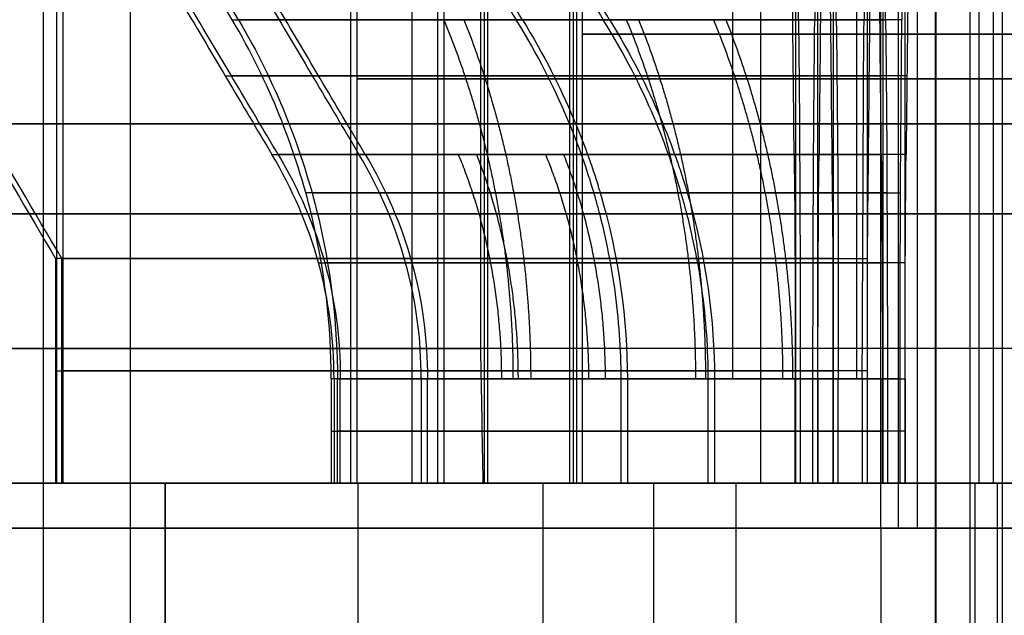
# Model space of a CAD drawing. Header units: millimetres. Extents: x 0 to 284, y -110 to 65.
# Tile 124 of 227: x 248.25 to 250.44, y -87.19 to -85.87. Entities that reach past the tile are written whole.
import ezdxf

# ---------------------------------------------------------------- set-up
doc = ezdxf.new("R2010")
doc.units = ezdxf.units.MM
doc.layers.add('Layer 01', color=7, linetype='Continuous', true_color=0x000000)

msp = doc.modelspace()

# ---------------------------------------------------------------- linework, layer by layer
at = {"layer": 'Layer 01'}
for p, q in [((250.1684, -87, 37.4971), (250.1684, -67, 37.4971)), ((250.2496, -75.9, 32.8478), (250.2496, -87, 32.8478)), ((249.4829, -78.975, 30.9334), (249.4829, -86.9, 30.9334)), ((250.2897, -79.4, 30.5482), (250.2897, -107.4, 30.5482)), ((249.2849, -82.9, 30.8152), (249.2849, -86.9, 30.8152)), ((248.3033, -87.95, 24.0225), (248.3033, -83.1, 24.0225)), ((248.4974, -87.95, 12.9042), (248.4974, -83.1, 12.9042)), ((250.4396, -87.95, 21.9595), (250.4396, -83.1, 21.9595)), ((248.9878, -86.9, 24.4345), (248.9878, -83.7, 24.4345)), ((249.0017, -86.9, 23.6346), (249.0017, -83.7, 23.6346)), ((249.1819, -86.9, 13.3162), (249.1819, -83.7, 13.3162)), ((249.1958, -86.9, 12.5163), (249.1958, -83.7, 12.5163)), ((249.9784, -83.7, 25.4604), (249.9784, -86.9, 25.4604)), ((250.0276, -83.7, 22.644), (250.0276, -86.9, 22.644)), ((250.1725, -83.7, 14.3421), (250.1725, -86.9, 14.3421)), ((250.2217, -83.7, 11.5257), (250.2217, -86.9, 11.5257)), ((249.5031, -84.9, 24.0434), (249.5031, -86.9, 24.0434)), ((249.8377, -84.9, 13.424), (249.8377, -86.6679, 13.424)), ((250.1139, -84.9, 12.1815), (250.1139, -86.6679, 12.1815)), ((249.9013, -86.9, 19.8754), (249.9013, -85.1, 19.8754)), ((248.3331, -86.9, 18.8622), (248.3331, -85.2052, 18.8622)), ((248.3471, -86.9, 18.0624), (248.3471, -85.2053, 18.0624)), ((250.0624, -85.2053, 20.6529), (250.0624, -86.9, 20.6529)), ((250.1378, -85.2052, 16.3331), (250.1378, -86.9, 16.3331)), ((250.2068, -85.6, 35.2974), (250.2068, -87, 35.2974)), ((253.188, -86.1, 7.7539), (248.1887, -86.1, 7.6666)), ((248.4003, -86.9, 18.4633), (249.0002, -86.9, 18.4738)), ((248.5745, -86.9, 17.6619), (248.5745, -89.2, 17.6619)), ((248.6898, -86.9, 19.7502), (248.8143, -86.9, 19.7524)), ((248.7339, -86.9, 17.1882), (248.8584, -86.9, 17.1904)), ((249.0032, -86.9, 24.0347), (249.0032, -88.95, 24.0347)), ((249.0032, -86.9, 24.0357), (249.5031, -86.9, 24.0444)), ((249.1904, -86.9, 20.1416), (249.1882, -86.9, 20.2661)), ((249.1972, -86.9, 12.9174), (249.6972, -86.9, 12.9261)), ((249.2045, -86.9, 24.9612), (249.3342, -86.9, 24.9635)), ((249.236, -86.9, 23.1167), (249.3656, -86.9, 23.119)), ((249.2498, -86.9, 16.6898), (249.2476, -86.9, 16.8143)), ((249.2801, -86.9, 23.6395), (249.2661, -86.9, 24.4394)), ((249.3986, -86.9, 13.8429), (249.5283, -86.9, 13.8452)), ((249.4158, -86.9, 13.6923), (249.4158, -88.95, 13.6923)), ((249.4301, -86.9, 11.9984), (249.5597, -86.9, 12.0007)), ((249.4741, -86.9, 12.5212), (249.4602, -86.9, 13.3211)), ((249.4628, -86.9, 25.0965), (249.4605, -86.9, 25.2261)), ((249.5009, -86.9, 22.8607), (249.4987, -86.9, 22.9904)), ((249.6569, -86.9, 13.9782), (249.6546, -86.9, 14.1078)), ((249.6619, -86.9, 20.4255), (249.6619, -89.2, 20.4255)), ((249.695, -86.9, 11.7424), (249.6927, -86.9, 11.8721)), ((249.8455, -86.9, 11.7596), (249.8455, -88.95, 11.7596)), ((249.9838, -86.9, 25.1534), (250.7837, -86.9, 25.1674)), ((250.0222, -86.9, 22.9509), (250.8221, -86.9, 22.9649)), ((250.1774, -86.9, 14.0637), (250.9773, -86.9, 14.0777)), ((250.2168, -86.9, 11.804), (251.0167, -86.9, 11.8179)), ((250.3877, -86.9, 24.959), (250.379, -86.9, 25.4589)), ((250.4269, -86.9, 22.6594), (250.4182, -86.9, 23.1593)), ((250.1684, -87, 37.4971), (250.2068, -87, 35.2974)), ((250.1693, -90.9, 37.4471), (250.1693, -87, 37.4471)), ((250.2496, -87, 32.8478), (250.1693, -87, 37.4471))]:
    msp.add_line(p, q, dxfattribs=at)
at = {"layer": 'Layer 01', "extrusion": (-2.14878e-11, 1, 2.08219e-11)}
msp.add_arc((-250.5, 18.5, -85.8679), 1.8144, 11.7363, 76.2637, dxfattribs=at)
at = {"layer": 'Layer 01', "extrusion": (-2.08184e-11, 1, -2.14736e-11)}
msp.add_arc((-250.5, 18.5, -85.8679), 1.8144, 281.7363, 346.2637, dxfattribs=at)
at = {"layer": 'Layer 01', "extrusion": (-9.25683e-12, 1, 8.93922e-12)}
msp.add_arc((-250.403, 24.0592, -85.8679), 1.1144, 20.0358, 67.9642, dxfattribs=at)
at = {"layer": 'Layer 01', "extrusion": (-5.78966e-12, 1, -6.39397e-13)}
msp.add_arc((-250.403, 24.0592, -85.8679), 1.1144, 290.0358, 337.9642, dxfattribs=at)
at = {"layer": 'Layer 01', "extrusion": (-7.56364e-12, 1, 7.30412e-12)}
msp.add_arc((-250.597, 12.9408, -85.8679), 1.1144, 20.0358, 67.9642, dxfattribs=at)
at = {"layer": 'Layer 01', "extrusion": (-4.11529e-12, 1, 1.04927e-12)}
msp.add_arc((-250.597, 12.9408, -85.8679), 1.1144, 290.0358, 337.9642, dxfattribs=at)
at = {"layer": 'Layer 01', "extrusion": (0, -1, 0)}
for centre, radius, start, end in [((250.403, 24.0592, 85.9), 0.9, 91, 271), ((250.597, 12.9408, 85.9), 0.9, 147.535, 327.535), ((250.597, 12.9408, 85.9), 0.9, 327.535, 147.535), ((250.403, 24.0592, 85.9), 0.9, 271, 91), ((250.5, 18.5, 86.3), 16.8, 1, 181), ((250.5, 18.5, 86.3), 16.8, 181, 1)]:
    msp.add_arc(centre, radius, start, end, dxfattribs=at)
at = {"layer": 'Layer 01', "extrusion": (0, 1, 0)}
for centre, radius, start, end in [((-250.403, 24.0592, -85.9933), 1.7348, 12.3316, 75.6692), ((-250.403, 24.0592, -85.9933), 1.7348, 282.3316, 345.6692), ((-250.5, 18.5, -86), 1.5, 336.4773, 156.4773), ((-250.597, 12.9408, -85.9933), 1.7348, 12.3308, 75.6692), ((-250.597, 12.9408, -85.9933), 1.7348, 282.3308, 345.6692), ((-250.5, 18.5, -86), 1.5, 156.4773, 336.4773), ((-250.5, 18.5, -86.65), 2.2, 9.4757, 78.5243), ((-250.5, 18.5, -86.65), 2.2, 279.4757, 348.5243), ((-250.5, 18.5, -86.784), 1.6, 13.4775, 74.5225), ((-250.403, 24.0592, -86.784), 1.5, 14.466, 73.534), ((-250.5, 18.5, -86.784), 1.6, 283.4775, 344.5225), ((-250.403, 24.0592, -86.784), 1.5, 284.466, 343.534), ((-250.597, 12.9408, -86.784), 1.5, 14.466, 73.534), ((-250.597, 12.9408, -86.784), 1.5, 284.466, 343.534)]:
    msp.add_arc(centre, radius, start, end, dxfattribs=at)
at = {"layer": 'Layer 01', "extrusion": (-6.73287e-16, -1, 4.46156e-14)}
msp.add_arc((250.5, 18.5, 86.1), 12.8, 258.05592, 271, dxfattribs=at)
at = {"layer": 'Layer 01', "extrusion": (-1.55986e-11, 1, 2.09612e-11)}
msp.add_arc((-250.403, 24.0592, -86.1679), 1.634, 13.1701, 74.8299, dxfattribs=at)
at = {"layer": 'Layer 01', "extrusion": (-2.09724e-11, 1, -1.55857e-11)}
msp.add_arc((-250.403, 24.0592, -86.1679), 1.634, 283.1701, 344.8299, dxfattribs=at)
at = {"layer": 'Layer 01', "extrusion": (-1.34207e-11, 1, 1.29602e-11)}
msp.add_arc((-250.597, 12.9408, -86.1679), 1.634, 13.1701, 74.8299, dxfattribs=at)
at = {"layer": 'Layer 01', "extrusion": (-1.29705e-11, 1, -1.34313e-11)}
msp.add_arc((-250.597, 12.9408, -86.1679), 1.634, 283.1701, 344.8299, dxfattribs=at)
at = {"layer": 'Layer 01', "extrusion": (-7.26231e-13, -1, 2.12728e-12)}
msp.add_arc((250.5, 18.5, 86.4), 2.2, 101.4757, 170.5243, dxfattribs=at)
at = {"layer": 'Layer 01', "extrusion": (-2.12147e-12, -1, -7.28421e-13)}
msp.add_arc((250.5, 18.5, 86.4), 2.2, 191.4757, 260.5243, dxfattribs=at)
at = {"layer": 'Layer 01', "extrusion": (-1.00564e-16, 1, -5.62119e-16)}
msp.add_arc((-250.5, 18.5, -86.6), 12.8, 269, 84.5192, dxfattribs=at)
at = {"layer": 'Layer 01', "extrusion": (-2.30362e-17, -1, 2.22458e-17)}
msp.add_arc((250.5, 18.5, 86.6679), 1.6, 105.4775, 166.5225, dxfattribs=at)
at = {"layer": 'Layer 01', "extrusion": (3.76386e-14, -1, -9.62937e-15)}
msp.add_arc((250.403, 24.0592, 86.6679), 1.5, 106.466, 165.534, dxfattribs=at)
at = {"layer": 'Layer 01', "extrusion": (-2.34196e-16, -1, -6.31802e-14)}
msp.add_arc((250.5, 18.5, 86.6679), 1.6, 195.4775, 256.5225, dxfattribs=at)
at = {"layer": 'Layer 01', "extrusion": (7.25898e-16, -1, 7.51689e-16)}
msp.add_arc((250.403, 24.0592, 86.6679), 1.5, 196.466, 255.534, dxfattribs=at)
at = {"layer": 'Layer 01', "extrusion": (1.87622e-14, -1, -4.75954e-15)}
msp.add_arc((250.597, 12.9408, 86.6679), 1.5, 106.466, 165.534, dxfattribs=at)
at = {"layer": 'Layer 01', "extrusion": (4.4967e-15, -1, 1.849e-14)}
msp.add_arc((250.597, 12.9408, 86.6679), 1.5, 196.466, 255.534, dxfattribs=at)
at = {"layer": 'Layer 01', "extrusion": (-5.569e-16, 1, 5.37792e-16)}
msp.add_arc((-250.403, 24.0592, -86.6679), 0.9, 25.3878, 62.6122, dxfattribs=at)
at = {"layer": 'Layer 01', "extrusion": (-6.58173e-16, 1, -6.81558e-16)}
msp.add_arc((-250.403, 24.0592, -86.6679), 0.9, 295.3878, 332.6122, dxfattribs=at)
at = {"layer": 'Layer 01', "extrusion": (-1.75489e-12, 1, 1.11595e-12)}
msp.add_arc((-250.597, 12.9408, -86.6679), 0.9, 25.3878, 32.465, dxfattribs=at)
at = {"layer": 'Layer 01', "extrusion": (-6.94756e-14, 1, -3.63345e-14)}
msp.add_arc((-250.597, 12.9408, -86.6679), 0.9, 295.3878, 332.6122, dxfattribs=at)
at = {"layer": 'Layer 01', "extrusion": (-5.41791e-14, 1, 1.04175e-13)}
msp.add_arc((-250.597, 12.9408, -86.6679), 0.9, 32.465, 62.6122, dxfattribs=at)
at = {"layer": 'Layer 01', "extrusion": (-2.19147e-15, 1, -1.83534e-16)}
msp.add_arc((-250.5, 18.5, -86.9), 12.9, 359, 85.44449, dxfattribs=at)
at = {"layer": 'Layer 01', "extrusion": (-1.46013e-16, 1, -5.78236e-16)}
msp.add_arc((-250.5, 18.5, -86.9), 12.5, 269, 84.41143, dxfattribs=at)
at = {"layer": 'Layer 01', "extrusion": (1.31818e-16, -1, 6.04e-16)}
msp.add_arc((250.5, 18.5, 86.9), 11.95, 95.80024, 271, dxfattribs=at)
at = {"layer": 'Layer 01', "extrusion": (2.35632e-15, -1, 2.36254e-16)}
msp.add_arc((250.5, 18.5, 86.9), 12.05, 95.76031, 181, dxfattribs=at)
at = {"layer": 'Layer 01', "extrusion": (9.37291e-18, 1, -5.36973e-16)}
for centre, radius, start, end in [((-250.5, 18.5, -86.9), 12.05, 179, 359), ((-250.5, 18.5, -87), 16.8, 359, 179), ((-250.5, 18.5, -87), 16.8, 179, 359), ((-250.5, 18.5, -87), 14.35, 359, 179), ((-250.5, 18.5, -87), 14.35, 179, 359)]:
    msp.add_arc(centre, radius, start, end, dxfattribs=at)
at = {"layer": 'Layer 01', "extrusion": (-9.13082e-15, 1, 1.67396e-14)}
msp.add_arc((-250.5, 18.5, -86.9), 2.2, 9.4757, 78.5243, dxfattribs=at)
at = {"layer": 'Layer 01', "extrusion": (-7.01766e-15, 1, 3.37506e-14)}
msp.add_arc((-250.5, 18.5, -86.9), 2.2, 279.4757, 348.5243, dxfattribs=at)
at = {"layer": 'Layer 01', "extrusion": (-3.28248e-13, -1, 6.53355e-14)}
msp.add_arc((250.5, 18.5, 86.9), 2.1, 170.0194, 191.9806, dxfattribs=at)
at = {"layer": 'Layer 01', "extrusion": (-9.5128e-17, -1, 9.18641e-17)}
msp.add_arc((250.5, 18.5, 86.9), 2.1, 101.9806, 170.0194, dxfattribs=at)
at = {"layer": 'Layer 01', "extrusion": (-1.2318e-12, -1, -5.35666e-13)}
msp.add_arc((250.5, 18.5, 86.9), 2.1, 191.9806, 203.5227, dxfattribs=at)
at = {"layer": 'Layer 01', "extrusion": (1.21002e-14, -1, 3.80793e-15)}
msp.add_arc((250.5, 18.5, 86.9), 2.1, 203.5227, 260.0194, dxfattribs=at)
at = {"layer": 'Layer 01', "extrusion": (1.96563e-16, 1, -4.51576e-16)}
for start, end in [(336.4773, 156.4773), (156.4773, 336.4773)]:
    msp.add_arc((-250.5, 18.5, -86.9), 1.5, start, end, dxfattribs=at)
at = {"layer": 'Layer 01', "extrusion": (-2.84753e-14, 1, 1.53426e-14)}
msp.add_arc((-250.5, 18.5, -86.9), 1.6, 13.4775, 74.5225, dxfattribs=at)
at = {"layer": 'Layer 01', "extrusion": (-1.81174e-14, 1, 4.13688e-15)}
msp.add_arc((-250.403, 24.0592, -86.9), 1.5, 14.466, 73.534, dxfattribs=at)
at = {"layer": 'Layer 01', "extrusion": (-1.33874e-14, 1, 3.64871e-14)}
msp.add_arc((-250.5, 18.5, -86.9), 1.6, 283.4775, 344.5225, dxfattribs=at)
at = {"layer": 'Layer 01', "extrusion": (-9.71953e-17, 1, -1.00649e-16)}
for centre in [(-250.403, 24.0592, -86.9), (-250.597, 12.9408, -86.9)]:
    msp.add_arc(centre, 1.5, 284.466, 343.534, dxfattribs=at)
at = {"layer": 'Layer 01', "extrusion": (1.39138e-16, -1, 4.98285e-16)}
msp.add_arc((250.403, 24.0592, 86.9), 1.4, 164.3985, 197.6015, dxfattribs=at)
at = {"layer": 'Layer 01', "extrusion": (2.14764e-14, -1, -5.9046e-15)}
msp.add_arc((250.403, 24.0592, 86.9), 1.4, 107.6015, 164.3985, dxfattribs=at)
at = {"layer": 'Layer 01', "extrusion": (7.47808e-16, -1, 7.74378e-16)}
msp.add_arc((250.403, 24.0592, 86.9), 1.4, 197.6015, 254.3985, dxfattribs=at)
at = {"layer": 'Layer 01', "extrusion": (-3.90134e-16, 1, 3.76748e-16)}
msp.add_arc((-250.597, 12.9408, -86.9), 1.5, 14.466, 73.534, dxfattribs=at)
at = {"layer": 'Layer 01', "extrusion": (1.26753e-15, -1, 2.21248e-17)}
msp.add_arc((250.597, 12.9408, 86.9), 1.4, 164.3985, 197.6015, dxfattribs=at)
at = {"layer": 'Layer 01', "extrusion": (-2.47406e-15, -1, 1.10324e-15)}
msp.add_arc((250.597, 12.9408, 86.9), 1.4, 147.535, 164.3985, dxfattribs=at)
at = {"layer": 'Layer 01', "extrusion": (-1.22801e-16, -1, -1.27164e-16)}
msp.add_arc((250.597, 12.9408, 86.9), 1.4, 197.6015, 254.3985, dxfattribs=at)
at = {"layer": 'Layer 01', "extrusion": (3.12697e-12, -1, -3.38137e-11)}
msp.add_arc((250.5, 18.5, 86.9), 12.05, 94.80667, 95.76031, dxfattribs=at)
at = {"layer": 'Layer 01', "extrusion": (4.92674e-14, -1, -1.5294e-14)}
msp.add_arc((250.597, 12.9408, 86.9), 1.4, 107.6015, 147.535, dxfattribs=at)
at = {"layer": 'Layer 01', "extrusion": (-1.09168e-15, 1, -1.90553e-17)}
msp.add_arc((-250.403, 24.0592, -86.9), 0.9, 332.6122, 25.3878, dxfattribs=at)
at = {"layer": 'Layer 01', "extrusion": (-3.995e-16, 1, -6.97329e-18)}
msp.add_arc((-250.597, 12.9408, -86.9), 0.9, 332.6122, 25.3878, dxfattribs=at)
at = {"layer": 'Layer 01', "extrusion": (-2.21903e-15, -1, -2.0397e-13)}
msp.add_arc((250.403, 24.0592, 86.9), 1.4, 91, 107.6015, dxfattribs=at)
at = {"layer": 'Layer 01', "extrusion": (9.02146e-18, 1, -3.56684e-17)}
msp.add_arc((-250.403, 24.0592, -86.9), 0.9, 62.6122, 89, dxfattribs=at)
at = {"layer": 'Layer 01', "extrusion": (1.90909e-16, 1, 8.83446e-16)}
msp.add_arc((-250.403, 24.0592, -86.9), 0.9, 269, 295.3878, dxfattribs=at)
at = {"layer": 'Layer 01', "extrusion": (-1.21858e-16, -1, -9.51146e-16)}
for start, end in [(254.3985, 271), (74.3985, 91)]:
    msp.add_arc((250.403, 24.0592, 86.9), 1.4, start, end, dxfattribs=at)
at = {"layer": 'Layer 01', "extrusion": (-8.78729e-18, -1, 5.03423e-16)}
msp.add_arc((250.5, 18.5, 86.9), 2.1, 80.0194, 101.9806, dxfattribs=at)
at = {"layer": 'Layer 01', "extrusion": (-2.79134e-15, -1, 1.59915e-13)}
msp.add_arc((250.5, 18.5, 86.9), 2.1, 260.0194, 281.9806, dxfattribs=at)
at = {"layer": 'Layer 01', "extrusion": (9.05979e-16, -1, -5.19035e-14)}
msp.add_arc((250.597, 12.9408, 86.9), 1.4, 74.3985, 107.6015, dxfattribs=at)
at = {"layer": 'Layer 01', "extrusion": (-9.84123e-16, 1, 5.63803e-14)}
msp.add_arc((-250.597, 12.9408, -86.9), 0.9, 62.6122, 115.3878, dxfattribs=at)
at = {"layer": 'Layer 01', "extrusion": (3.30934e-18, 1, -1.89592e-16)}
msp.add_arc((-250.597, 12.9408, -86.9), 0.9, 242.6122, 295.3878, dxfattribs=at)
at = {"layer": 'Layer 01', "extrusion": (5.16936e-18, -1, -2.96152e-16)}
msp.add_arc((250.597, 12.9408, 86.9), 1.4, 254.3985, 287.6015, dxfattribs=at)
at = {"layer": 'Layer 01', "extrusion": (-1.71018e-16, 1, -7.91397e-16)}
msp.add_arc((-250.403, 24.0592, -86.9), 0.9, 89, 115.3878, dxfattribs=at)
at = {"layer": 'Layer 01', "extrusion": (-1.00708e-17, 1, 3.98171e-17)}
msp.add_arc((-250.403, 24.0592, -86.9), 0.9, 242.6122, 269, dxfattribs=at)
at = {"layer": 'Layer 01', "extrusion": (-9.23585e-18, -1, 5.63952e-17)}
msp.add_arc((250.403, 24.0592, 86.9), 1.4, 271, 287.6015, dxfattribs=at)
at = {"layer": 'Layer 01'}
for points, degree in [([(249.2923, -78.7, 30.3888), (249.2923, -82.8, 30.3888), (249.2923, -86.9, 30.3888)], 2), ([(250.2914, -90, 30.4482), (250.2914, -84.35, 30.4482), (250.2914, -78.7, 30.4482)], 2), ([(249.4754, -86.9, 31.3592), (249.4754, -82.9, 31.3592), (249.4754, -78.9, 31.3592)], 2), ([(249.4903, -79.4, 30.5076), (249.4903, -83.15, 30.5076), (249.4903, -86.9, 30.5076)], 2), ([(249.2774, -86.6, 31.2415), (249.2774, -84.75, 31.2415), (249.2774, -82.9, 31.2415)], 2), ([(250.3663, -83.1, 26.1588), (250.3663, -85.525, 26.1588), (250.3663, -87.95, 26.1588)], 2), ([(250.4396, -87.95, 21.9595), (250.4396, -85.525, 21.9595), (250.4396, -83.1, 21.9595)], 2), ([(249.8377, -84.9, 13.424), (249.8377, -85.784, 13.424), (249.8377, -86.6679, 13.424)], 2), ([(250.3873, -86.9, 24.959), (250.3873, -85.9, 24.959), (250.3873, -84.9, 24.959)], 2), ([(250.4187, -84.9, 23.1593), (250.4187, -85.9, 23.1593), (250.4187, -86.9, 23.1593)], 2), ([(249.1246, -86.9, 17.9013), (249.1246, -86, 17.9013), (249.1246, -85.1, 17.9013)], 2), ([(248.7236, -85.8679, 18.8691), (248.5924, -85.6453, 18.8668), (248.4612, -85.4226, 18.8645), (248.33, -85.2, 18.8622)], 3), ([(248.7375, -85.8679, 18.0692), (248.6063, -85.6453, 18.0669), (248.4752, -85.4226, 18.0646), (248.344, -85.2, 18.0623)], 3), ([(250.0692, -85.8679, 20.2625), (250.0669, -85.6453, 20.3937), (250.0646, -85.4226, 20.5248), (250.0623, -85.2, 20.656)], 3), ([(250.1378, -85.2, 16.33), (250.1355, -85.4226, 16.4612), (250.1332, -85.6453, 16.5924), (250.1309, -85.8679, 16.7236)], 3), ([(249.1424, -85.5187, 24.4372), (249.2188, -85.6447, 24.4387), (249.29, -85.7611, 24.44), (249.356, -85.8679, 24.4409)], 3), ([(249.37, -85.8679, 23.6411), (249.304, -85.7611, 23.6397), (249.2328, -85.6447, 23.6385), (249.1564, -85.5187, 23.6373)], 3), ([(249.3365, -85.5187, 13.3189), (249.4129, -85.6447, 13.3204), (249.4841, -85.7611, 13.3217), (249.5501, -85.8679, 13.3226)], 3), ([(249.5641, -85.8679, 12.5228), (249.4981, -85.7611, 12.5214), (249.4268, -85.6447, 12.5202), (249.3504, -85.5187, 12.519)], 3), ([(249.9849, -85.8679, 25.0921), (249.9835, -85.7611, 25.1581), (249.9823, -85.6447, 25.2293), (249.9811, -85.5187, 25.3057)], 3), ([(250.0249, -85.5187, 22.7986), (250.0234, -85.6447, 22.875), (250.0221, -85.7611, 22.9462), (250.0212, -85.8679, 23.0122)], 3), ([(250.1789, -85.8679, 13.9738), (250.1776, -85.7611, 14.0398), (250.1764, -85.6447, 14.111), (250.1752, -85.5187, 14.1874)], 3), ([(250.219, -85.5187, 11.6803), (250.2175, -85.6447, 11.7567), (250.2162, -85.7611, 11.8279), (250.2152, -85.8679, 11.8939)], 3), ([(247.9389, -85.7321, 18.8554), (248.0795, -85.9726, 18.8578), (248.2098, -86.1952, 18.8601), (248.33, -86.4, 18.8622)], 3), ([(248.344, -86.4, 18.0623), (248.224, -86.1956, 18.0602), (248.0936, -85.973, 18.0579), (247.9529, -85.7321, 18.0555)], 3), ([(250.0623, -86.4, 20.656), (250.0602, -86.1956, 20.776), (250.0579, -85.973, 20.9064), (250.0555, -85.7321, 21.0471)], 3), ([(250.1446, -85.7321, 15.9389), (250.1422, -85.9726, 16.0795), (250.1399, -86.1952, 16.2098), (250.1378, -86.4, 16.33)], 3), ([(248.6047, -85.8187, 24.4278), (248.6776, -85.9418, 24.4291), (248.7467, -86.0583, 24.4303), (248.812, -86.1679, 24.4314)], 3), ([(248.8259, -86.1679, 23.6316), (248.7608, -86.0585, 23.6304), (248.6917, -85.9421, 23.6292), (248.6187, -85.8187, 23.6279)], 3), ([(248.7988, -85.8187, 13.3095), (248.8718, -85.9421, 13.3108), (248.9409, -86.0585, 13.312), (249.006, -86.1679, 13.3131)], 3), ([(249.02, -86.1679, 12.5133), (248.9549, -86.0585, 12.5121), (248.8858, -85.9421, 12.5109), (248.8128, -85.8187, 12.5096)], 3), ([(249.9754, -86.1679, 25.6362), (249.9742, -86.0585, 25.7013), (249.973, -85.9421, 25.7704), (249.9718, -85.8187, 25.8434)], 3), ([(250.0343, -85.8187, 22.2609), (250.033, -85.9418, 22.3338), (250.0318, -86.0583, 22.4029), (250.0307, -86.1679, 22.4682)], 3), ([(250.1694, -86.1679, 14.5179), (250.1683, -86.0585, 14.583), (250.1671, -85.9421, 14.6521), (250.1658, -85.8187, 14.7251)], 3), ([(250.2284, -85.8187, 11.1426), (250.2271, -85.9421, 11.2156), (250.2259, -86.0585, 11.2847), (250.2247, -86.1679, 11.3498)], 3), ([(253.1532, -86.1, 9.745), (250.6536, -86.1, 9.7013), (248.154, -86.1, 9.6577)], 2), ([(248.9505, -86.6679, 24.4339), (248.9505, -86.4898, 24.4339), (248.9043, -86.3231, 24.4331), (248.812, -86.1679, 24.4314)], 3), ([(248.8259, -86.1679, 23.6316), (248.9183, -86.3231, 23.6332), (248.9645, -86.4898, 23.634), (248.9645, -86.6679, 23.634)], 3), ([(249.1446, -86.6679, 13.3156), (249.1446, -86.4898, 13.3156), (249.0984, -86.3231, 13.3147), (249.006, -86.1679, 13.3131)], 3), ([(249.02, -86.1679, 12.5133), (249.1124, -86.3231, 12.5149), (249.1586, -86.4898, 12.5157), (249.1586, -86.6679, 12.5157)], 3), ([(249.9754, -86.1679, 25.6362), (249.977, -86.3231, 25.5438), (249.9778, -86.4898, 25.4976), (249.9778, -86.6679, 25.4976)], 3), ([(250.0283, -86.6679, 22.6067), (250.0283, -86.4898, 22.6067), (250.0291, -86.3231, 22.5605), (250.0307, -86.1679, 22.4682)], 3), ([(250.1694, -86.1679, 14.5179), (250.1711, -86.3231, 14.4255), (250.1719, -86.4898, 14.3793), (250.1719, -86.6679, 14.3793)], 3), ([(250.2223, -86.6679, 11.4884), (250.2223, -86.4898, 11.4884), (250.2231, -86.3231, 11.4422), (250.2247, -86.1679, 11.3498)], 3), ([(248.33, -86.4, 18.8622), (248.33, -86.65, 18.8622), (248.33, -86.9, 18.8622)], 2), ([(248.344, -86.9, 18.0623), (248.344, -86.65, 18.0623), (248.344, -86.4, 18.0623)], 2), ([(250.0623, -86.9, 20.656), (250.0623, -86.65, 20.656), (250.0623, -86.4, 20.656)], 2), ([(250.1378, -86.4, 16.33), (250.1378, -86.65, 16.33), (250.1378, -86.9, 16.33)], 2), ([(249.2827, -86.9, 30.9406), (249.2809, -86.8, 31.0409), (249.2792, -86.7, 31.1412), (249.2774, -86.6, 31.2415)], 3), ([(248.9441, -86.6679, 18.8729), (248.9441, -86.784, 18.8729), (248.9441, -86.9, 18.8729)], 2), ([(248.9505, -86.6679, 24.4339), (248.9505, -86.784, 24.4339), (248.9505, -86.9, 24.4339)], 2), ([(248.958, -86.9, 18.073), (248.958, -86.784, 18.073), (248.958, -86.6679, 18.073)], 2), ([(248.9645, -86.9, 23.634), (248.9645, -86.784, 23.634), (248.9645, -86.6679, 23.634)], 2), ([(249.1446, -86.6679, 13.3156), (249.1446, -86.784, 13.3156), (249.1446, -86.9, 13.3156)], 2), ([(249.1586, -86.9, 12.5157), (249.1586, -86.784, 12.5157), (249.1586, -86.6679, 12.5157)], 2), ([(249.5899, -86.9, 24.445), (249.5899, -86.784, 24.445), (249.5899, -86.6679, 24.445)], 2), ([(249.6038, -86.6679, 23.6451), (249.6038, -86.784, 23.6451), (249.6038, -86.9, 23.6451)], 2), ([(249.784, -86.9, 13.3267), (249.784, -86.784, 13.3267), (249.784, -86.6679, 13.3267)], 2), ([(249.7979, -86.6679, 12.5268), (249.7979, -86.784, 12.5268), (249.7979, -86.9, 12.5268)], 2), ([(249.9778, -86.9, 25.4976), (249.9778, -86.784, 25.4976), (249.9778, -86.6679, 25.4976)], 2), ([(249.989, -86.6679, 24.8583), (249.989, -86.784, 24.8583), (249.989, -86.9, 24.8583)], 2), ([(250.0171, -86.9, 23.2461), (250.0171, -86.784, 23.2461), (250.0171, -86.6679, 23.2461)], 2), ([(250.0283, -86.6679, 22.6067), (250.0283, -86.784, 22.6067), (250.0283, -86.9, 22.6067)], 2), ([(250.073, -86.9, 20.042), (250.073, -86.784, 20.042), (250.073, -86.6679, 20.042)], 2), ([(250.1271, -86.6679, 16.9441), (250.1271, -86.784, 16.9441), (250.1271, -86.9, 16.9441)], 2), ([(250.1719, -86.9, 14.3793), (250.1719, -86.784, 14.3793), (250.1719, -86.6679, 14.3793)], 2), ([(250.183, -86.6679, 13.74), (250.183, -86.784, 13.74), (250.183, -86.9, 13.74)], 2), ([(250.2112, -86.9, 12.1278), (250.2112, -86.784, 12.1278), (250.2112, -86.6679, 12.1278)], 2), ([(250.2223, -86.6679, 11.4884), (250.2223, -86.784, 11.4884), (250.2223, -86.9, 11.4884)], 2), ([(253.2335, -86.9, 5.1457), (250.7339, -86.9, 5.102), (248.2342, -86.9, 5.0584)], 2), ([(248.4318, -86.9, 18.864), (248.3809, -86.9, 18.8631), (248.33, -86.9, 18.8622)], 2), ([(248.344, -86.9, 18.0623), (248.3949, -86.9, 18.0632), (248.4457, -86.9, 18.0641)], 2), ([(248.4318, -86.9, 18.864), (248.6879, -86.9, 18.8684), (248.9441, -86.9, 18.8729)], 2), ([(248.958, -86.9, 18.073), (248.7019, -86.9, 18.0686), (248.4457, -86.9, 18.0641)], 2), ([(248.5745, -89.2, 17.6619), (248.5745, -88.05, 17.6619), (248.5745, -86.9, 17.6619)], 2), ([(249.0545, -86.9, 24.4357), (249.0025, -86.9, 24.4348), (248.9505, -86.9, 24.4339)], 2), ([(248.9645, -86.9, 23.634), (249.0165, -86.9, 23.6349), (249.0685, -86.9, 23.6358)], 2), ([(249.0545, -86.9, 24.4357), (249.3222, -86.9, 24.4403), (249.5899, -86.9, 24.445)], 2), ([(249.6038, -86.9, 23.6451), (249.3362, -86.9, 23.6405), (249.0685, -86.9, 23.6358)], 2), ([(249.2486, -86.9, 13.3174), (249.1966, -86.9, 13.3165), (249.1446, -86.9, 13.3156)], 2), ([(249.1586, -86.9, 12.5157), (249.2106, -86.9, 12.5166), (249.2626, -86.9, 12.5175)], 2), ([(249.2486, -86.9, 13.3174), (249.5163, -86.9, 13.322), (249.784, -86.9, 13.3267)], 2), ([(249.7979, -86.9, 12.5268), (249.5302, -86.9, 12.5222), (249.2626, -86.9, 12.5175)], 2), ([(249.2906, -86.9, 30.4892), (249.2866, -86.9, 30.7149), (249.2827, -86.9, 30.9406)], 2), ([(249.2906, -86.9, 30.4892), (249.2915, -86.9, 30.439), (249.2923, -86.9, 30.3888)], 2), ([(249.4158, -86.9, 13.6923), (249.4158, -87.925, 13.6923), (249.4158, -88.95, 13.6923)], 2), ([(249.4754, -86.9, 31.3592), (249.4829, -86.9, 30.9334), (249.4903, -86.9, 30.5076)], 2), ([(249.9778, -86.9, 25.4976), (249.9787, -86.9, 25.4456), (249.9796, -86.9, 25.3936)], 2), ([(249.989, -86.9, 24.8583), (249.9843, -86.9, 25.1259), (249.9796, -86.9, 25.3936)], 2), ([(250.0264, -86.9, 22.7107), (250.0218, -86.9, 22.9784), (250.0171, -86.9, 23.2461)], 2), ([(250.0264, -86.9, 22.7107), (250.0273, -86.9, 22.6587), (250.0283, -86.9, 22.6067)], 2), ([(250.0623, -86.9, 20.656), (250.0632, -86.9, 20.6051), (250.0641, -86.9, 20.5543)], 2), ([(250.073, -86.9, 20.042), (250.0686, -86.9, 20.2981), (250.0641, -86.9, 20.5543)], 2), ([(250.136, -86.9, 16.4318), (250.1316, -86.9, 16.6879), (250.1271, -86.9, 16.9441)], 2), ([(250.136, -86.9, 16.4318), (250.1369, -86.9, 16.3809), (250.1378, -86.9, 16.33)], 2), ([(250.1719, -86.9, 14.3793), (250.1728, -86.9, 14.3273), (250.1737, -86.9, 14.2753)], 2), ([(250.183, -86.9, 13.74), (250.1784, -86.9, 14.0076), (250.1737, -86.9, 14.2753)], 2), ([(250.2205, -86.9, 11.5924), (250.2158, -86.9, 11.8601), (250.2112, -86.9, 12.1278)], 2), ([(250.2205, -86.9, 11.5924), (250.2214, -86.9, 11.5404), (250.2223, -86.9, 11.4884)], 2), ([(250.3785, -88.95, 25.4589), (250.3785, -87.925, 25.4589), (250.3785, -86.9, 25.4589)], 2), ([(250.4274, -86.9, 22.6594), (250.4274, -87.925, 22.6594), (250.4274, -88.95, 22.6594)], 2), ([(265.1661, -87, 37.7589), (250.1684, -87, 37.4971), (235.1707, -87, 37.2353)], 2), ([(235.2216, -87, 37.1862), (250.1693, -87, 37.4471), (265.117, -87, 37.708)], 2), ([(235.8339, -87, -0.7589), (250.8316, -87, -0.4971), (265.8293, -87, -0.2353)], 2), ([(265.7784, -87, -0.1862), (250.8307, -87, -0.4471), (235.883, -87, -0.708)], 2)]:
    msp.add_open_spline(points, degree=degree, dxfattribs=at)
for points, knots in [([(248.9441, -86.6679, 18.8729), (248.9441, -86.5538, 18.8729), (248.9312, -86.4256, 18.8719), (248.8627, -86.1527, 18.8707), (248.8066, -86.0082, 18.8705), (248.7236, -85.8679, 18.8691)], [0, 0, 0, 0, 0.4211804, 0.4211804, 0.8423608, 0.8423608, 0.8423608, 0.8423608]), ([(248.7375, -85.8679, 18.0692), (248.8205, -86.0082, 18.0706), (248.8766, -86.1527, 18.0724), (248.9452, -86.4256, 18.0735), (248.958, -86.5538, 18.073), (248.958, -86.6679, 18.073)], [0, 0, 0, 0, 0.4211804, 0.4211804, 0.8423608, 0.8423608, 0.8423608, 0.8423608]), ([(249.5899, -86.6679, 24.445), (249.5899, -86.6032, 24.445), (249.5854, -86.5356, 24.4448), (249.5706, -86.4311, 24.4446), (249.5643, -86.3958, 24.4445), (249.5527, -86.3422, 24.4443), (249.5464, -86.3153, 24.4442), (249.538, -86.2837, 24.4441), (249.5342, -86.2701, 24.444), (249.5316, -86.261, 24.444), (249.5297, -86.2548, 24.444), (249.5016, -86.1599, 24.4435), (249.453, -86.0248, 24.4426), (249.356, -85.8679, 24.4409)], [-0.8461044, -0.8461044, -0.8461044, -0.8461044, -0.6345783, -0.6345783, -0.5288153, -0.5288153, -0.4759337, -0.449493, -0.4362726, -0.4362726, -0.4230522, -0.4230522, 0, 0, 0, 0]), ([(249.37, -85.8679, 23.6411), (249.4186, -85.9465, 23.6419), (249.455, -86.0202, 23.6428), (249.4965, -86.1178, 23.6435), (249.5082, -86.1482, 23.6437), (249.5232, -86.1903, 23.6438), (249.53, -86.2104, 23.6439), (249.5369, -86.2322, 23.644), (249.5396, -86.2413, 23.644), (249.5414, -86.2472, 23.6441), (249.5418, -86.2485, 23.6441), (249.586, -86.3978, 23.6448), (249.6038, -86.5387, 23.6451), (249.6038, -86.6679, 23.6451)], [0, 0, 0, 0, 0.211496, 0.211496, 0.317244, 0.317244, 0.370118, 0.396555, 0.4097735, 0.4097735, 0.422992, 0.422992, 0.8459839, 0.8459839, 0.8459839, 0.8459839]), ([(249.784, -86.6679, 13.3267), (249.784, -86.6032, 13.3267), (249.7795, -86.5356, 13.3265), (249.7647, -86.4311, 13.3262), (249.7584, -86.3958, 13.3262), (249.7468, -86.3422, 13.326), (249.7404, -86.3153, 13.3259), (249.732, -86.2837, 13.3258), (249.7282, -86.2701, 13.3257), (249.7256, -86.261, 13.3257), (249.7238, -86.2548, 13.3257), (249.6957, -86.1599, 13.3252), (249.6471, -86.0248, 13.3243), (249.5501, -85.8679, 13.3226)], [-0.8461044, -0.8461044, -0.8461044, -0.8461044, -0.6345783, -0.6345783, -0.5288153, -0.5288153, -0.4759337, -0.449493, -0.4362726, -0.4362726, -0.4230522, -0.4230522, 0, 0, 0, 0]), ([(249.5641, -85.8679, 12.5228), (249.6127, -85.9465, 12.5236), (249.6491, -86.0202, 12.5245), (249.6906, -86.1178, 12.5252), (249.7023, -86.1482, 12.5254), (249.7172, -86.1903, 12.5255), (249.724, -86.2104, 12.5256), (249.731, -86.2322, 12.5257), (249.7337, -86.2413, 12.5257), (249.7355, -86.2472, 12.5257), (249.7359, -86.2485, 12.5258), (249.78, -86.3978, 12.5265), (249.7979, -86.5387, 12.5268), (249.7979, -86.6679, 12.5268)], [0, 0, 0, 0, 0.211496, 0.211496, 0.317244, 0.317244, 0.370118, 0.396555, 0.4097735, 0.4097735, 0.422992, 0.422992, 0.8459839, 0.8459839, 0.8459839, 0.8459839]), ([(249.9849, -85.8679, 25.0921), (249.9857, -85.9465, 25.0435), (249.9866, -86.0202, 25.0071), (249.9873, -86.1178, 24.9656), (249.9875, -86.1482, 24.9539), (249.9876, -86.1903, 24.939), (249.9877, -86.2104, 24.9322), (249.9878, -86.2322, 24.9252), (249.9878, -86.2413, 24.9225), (249.9879, -86.2472, 24.9207), (249.9879, -86.2485, 24.9203), (249.9886, -86.3978, 24.8761), (249.989, -86.5387, 24.8583), (249.989, -86.6679, 24.8583)], [0, 0, 0, 0, 0.211496, 0.211496, 0.317244, 0.317244, 0.370118, 0.396555, 0.4097735, 0.4097735, 0.422992, 0.422992, 0.8459839, 0.8459839, 0.8459839, 0.8459839]), ([(250.0171, -86.6679, 23.2461), (250.0171, -86.6031, 23.2461), (250.0173, -86.5355, 23.2416), (250.0176, -86.431, 23.2268), (250.0177, -86.3956, 23.2205), (250.0178, -86.342, 23.2089), (250.0179, -86.315, 23.2025), (250.018, -86.2834, 23.1941), (250.0181, -86.2698, 23.1903), (250.0181, -86.2608, 23.1877), (250.0181, -86.2546, 23.1859), (250.0186, -86.1597, 23.1577), (250.0195, -86.0247, 23.1092), (250.0212, -85.8679, 23.0122)], [-0.8461013, -0.8461013, -0.8461013, -0.8461013, -0.634576, -0.634576, -0.5288133, -0.5288133, -0.475932, -0.4494913, -0.436271, -0.436271, -0.4230506, -0.4230506, 0, 0, 0, 0]), ([(250.0692, -85.8679, 20.2625), (250.0706, -86.0082, 20.1795), (250.0724, -86.1527, 20.1234), (250.0735, -86.4256, 20.0548), (250.073, -86.5538, 20.042), (250.073, -86.6679, 20.042)], [0, 0, 0, 0, 0.4211804, 0.4211804, 0.8423608, 0.8423608, 0.8423608, 0.8423608]), ([(250.1271, -86.6679, 16.9441), (250.1271, -86.5538, 16.9441), (250.1281, -86.4256, 16.9312), (250.1293, -86.1527, 16.8627), (250.1295, -86.0082, 16.8066), (250.1309, -85.8679, 16.7236)], [0, 0, 0, 0, 0.4211804, 0.4211804, 0.8423608, 0.8423608, 0.8423608, 0.8423608]), ([(250.1789, -85.8679, 13.9738), (250.1798, -85.9465, 13.9252), (250.1807, -86.0202, 13.8888), (250.1814, -86.1178, 13.8473), (250.1816, -86.1482, 13.8356), (250.1817, -86.1903, 13.8207), (250.1818, -86.2104, 13.8138), (250.1819, -86.2322, 13.8069), (250.1819, -86.2413, 13.8042), (250.1819, -86.2472, 13.8024), (250.1819, -86.2485, 13.802), (250.1827, -86.3978, 13.7578), (250.183, -86.5387, 13.74), (250.183, -86.6679, 13.74)], [0, 0, 0, 0, 0.211496, 0.211496, 0.317244, 0.317244, 0.370118, 0.396555, 0.4097735, 0.4097735, 0.422992, 0.422992, 0.8459839, 0.8459839, 0.8459839, 0.8459839]), ([(250.2112, -86.6679, 12.1278), (250.2112, -86.6031, 12.1278), (250.2114, -86.5355, 12.1233), (250.2116, -86.431, 12.1085), (250.2117, -86.3956, 12.1022), (250.2119, -86.342, 12.0906), (250.212, -86.315, 12.0842), (250.2121, -86.2834, 12.0758), (250.2121, -86.2698, 12.072), (250.2122, -86.2608, 12.0694), (250.2122, -86.2546, 12.0675), (250.2127, -86.1597, 12.0394), (250.2136, -86.0247, 11.9909), (250.2152, -85.8679, 11.8939)], [-0.8461013, -0.8461013, -0.8461013, -0.8461013, -0.634576, -0.634576, -0.5288133, -0.5288133, -0.475932, -0.4494913, -0.436271, -0.436271, -0.4230506, -0.4230506, 0, 0, 0, 0])]:
    msp.add_open_spline(points, degree=3, knots=knots, dxfattribs=at)
for points, weights in [([(249.1949, -85.8679, 19.7604), (249.2965, -86.1126, 19.6622), (249.3491, -86.3855, 19.6115), (249.3491, -86.6679, 19.6115)], [0.920986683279, 0.900065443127, 0.900065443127, 0.920986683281]), ([(249.2396, -85.8679, 17.1949), (249.3378, -86.1126, 17.2965), (249.3885, -86.3855, 17.3491), (249.3885, -86.6679, 17.3491)], [0.920986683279, 0.900065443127, 0.900065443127, 0.920986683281]), ([(249.6014, -85.8679, 24.8333), (249.703, -86.1126, 24.7351), (249.7556, -86.3855, 24.6843), (249.7556, -86.6679, 24.6843)], [0.955874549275, 0.934160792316, 0.934160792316, 0.955874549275]), ([(249.6289, -85.8679, 23.2576), (249.727, -86.1126, 23.3592), (249.7778, -86.3855, 23.4117), (249.7778, -86.6679, 23.4117)], [0.955874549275, 0.934160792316, 0.934160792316, 0.955874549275]), ([(249.7954, -85.8679, 13.7149), (249.897, -86.1126, 13.6168), (249.9496, -86.3855, 13.566), (249.9496, -86.6679, 13.566)], [0.955874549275, 0.934160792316, 0.934160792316, 0.955874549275]), ([(249.8229, -85.8679, 12.1392), (249.9211, -86.1126, 12.2408), (249.9718, -86.3855, 12.2934), (249.9718, -86.6679, 12.2934)], [0.955874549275, 0.934160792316, 0.934160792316, 0.955874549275]), ([(249.324, -86.6679, 25.1011), (249.324, -86.4914, 25.1011), (249.2911, -86.3209, 25.1329), (249.2276, -86.1679, 25.1942)], [0.927682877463, 0.906609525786, 0.906609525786, 0.927682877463]), ([(249.361, -86.6679, 22.9801), (249.361, -86.4914, 22.9801), (249.3292, -86.3209, 22.9473), (249.2679, -86.1679, 22.8838)], [0.927682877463, 0.906609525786, 0.906609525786, 0.927682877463]), ([(249.518, -86.6679, 13.9828), (249.518, -86.4914, 13.9828), (249.4852, -86.3209, 14.0146), (249.4217, -86.1679, 14.0759)], [0.927682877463, 0.906609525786, 0.906609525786, 0.927682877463]), ([(249.555, -86.6679, 11.8618), (249.555, -86.4914, 11.8618), (249.5233, -86.3209, 11.829), (249.462, -86.1679, 11.7655)], [0.927682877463, 0.906609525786, 0.906609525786, 0.927682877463]), ([(250.0728, -86.2538, 20.0984), (249.4654, -86.2538, 19.9361), (249.0287, -86.2538, 19.4838), (248.8876, -86.2538, 18.8711)], [0.975096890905, 0.882028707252, 0.882028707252, 0.975096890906]), ([(248.9016, -86.2538, 18.0728), (249.0639, -86.2538, 17.4654), (249.5162, -86.2538, 17.0287), (250.1289, -86.2538, 16.8876)], [0.975096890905, 0.882028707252, 0.882028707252, 0.975096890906]), ([(249.9879, -86.2538, 24.9187), (249.7813, -86.2538, 24.8189), (249.6219, -86.2538, 24.6539), (249.5295, -86.2538, 24.444)], [0.969476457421, 0.929626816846, 0.929626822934, 0.969476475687]), ([(249.5434, -86.2538, 23.6441), (249.6432, -86.2538, 23.4375), (249.8082, -86.2538, 23.2781), (250.0182, -86.2538, 23.1856)], [0.969476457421, 0.929626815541, 0.929626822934, 0.969476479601]), ([(250.182, -86.2538, 13.8004), (249.9754, -86.2538, 13.7006), (249.816, -86.2538, 13.5356), (249.7235, -86.2538, 13.3257)], [0.969476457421, 0.929626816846, 0.929626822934, 0.969476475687]), ([(249.7375, -86.2538, 12.5258), (249.8372, -86.2538, 12.3192), (250.0023, -86.2538, 12.1598), (250.2122, -86.2538, 12.0673)], [0.969476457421, 0.929626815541, 0.929626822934, 0.969476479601]), ([(248.9152, -86.4091, 24.4334), (249.0516, -86.4091, 24.9755), (249.44, -86.4091, 25.3777), (249.977, -86.4091, 25.5329)], [0.976801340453, 0.89023670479, 0.89023670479, 0.976801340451]), ([(250.0287, -86.4091, 22.5714), (249.4866, -86.4091, 22.7078), (249.0844, -86.4091, 23.0962), (248.9292, -86.4091, 23.6332)], [0.976801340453, 0.89023670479, 0.89023670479, 0.976801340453]), ([(249.1093, -86.4091, 13.3151), (249.2457, -86.4091, 13.8572), (249.634, -86.4091, 14.2594), (250.1711, -86.4091, 14.4146)], [0.976801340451, 0.89023670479, 0.89023670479, 0.976801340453]), ([(250.2228, -86.4091, 11.4531), (249.6806, -86.4091, 11.5895), (249.2785, -86.4091, 11.9778), (249.1233, -86.4091, 12.5149)], [0.976801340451, 0.89023670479, 0.89023670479, 0.976801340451])]:
    msp.add_rational_spline(points, weights, degree=3, dxfattribs=at)

doc.saveas('drawing.dxf')
